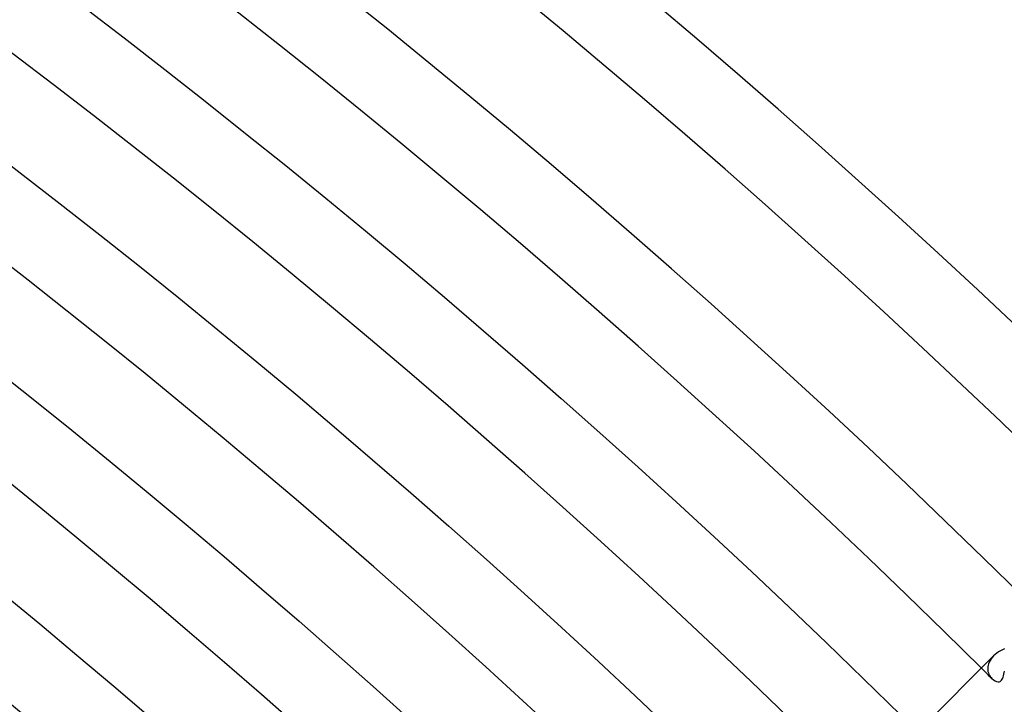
# Model space of a CAD drawing. Header units: millimetres. Extents: x -485 to 485, y -485 to 485.
# Tile 107 of 110: x 252 to 301, y 301 to 335. Entities that reach past the tile are written whole.
import ezdxf

# ---------------------------------------------------------------- set-up
doc = ezdxf.new("R2010")
doc.units = ezdxf.units.MM
doc.layers.add('HIDDEN', color=7, linetype='Continuous')
doc.layers.add('THICK', color=7, linetype='Continuous')

msp = doc.modelspace()

# ---------------------------------------------------------------- linework, layer by layer
at = {"layer": 'HIDDEN'}
for p, q in [((300.776, 303.605), (300.707, 303.53)), ((300.499, 303.137), (300.484, 303.059)), ((300.522, 303.216), (300.499, 303.137)), ((300.554, 303.295), (300.522, 303.216)), ((300.596, 303.375), (300.554, 303.295)), ((300.647, 303.453), (300.596, 303.375)), ((300.707, 303.53), (300.647, 303.453)), ((300.484, 303.059), (300.479, 302.983)), ((300.479, 302.983), (300.482, 302.908)), ((300.482, 302.908), (300.492, 302.835)), ((300.492, 302.835), (300.51, 302.765)), ((300.51, 302.765), (300.535, 302.698)), ((300.535, 302.698), (300.566, 302.634)), ((300.566, 302.634), (300.603, 302.574)), ((300.603, 302.574), (300.645, 302.519)), ((301.248, 302.55), (301.266, 302.618)), ((301.266, 302.618), (301.282, 302.692)), ((301.282, 302.692), (301.297, 302.769)), ((301.297, 302.769), (301.311, 302.85)), ((300.645, 302.519), (300.691, 302.469)), ((300.691, 302.469), (300.767, 302.403)), ((300.767, 302.403), (300.845, 302.354)), ((300.845, 302.354), (300.924, 302.321)), ((300.924, 302.321), (300.997, 302.308)), ((300.997, 302.308), (301.057, 302.313)), ((301.057, 302.313), (301.105, 302.33)), ((301.105, 302.33), (301.142, 302.356)), ((301.142, 302.356), (301.174, 302.391)), ((301.174, 302.391), (301.202, 302.436)), ((301.202, 302.436), (301.226, 302.489)), ((301.226, 302.489), (301.248, 302.55))]:
    msp.add_line(p, q, dxfattribs=at)
msp.add_arc((0, 0), 426.5, 45.16884, 45.26871, dxfattribs=at)
at = {"layer": 'THICK'}
for p, q in [((255.278, 336.032), (257.323, 334.468)), ((257.323, 334.468), (259.358, 332.892)), ((259.358, 332.892), (261.384, 331.304)), ((261.384, 331.304), (263.4, 329.703)), ((263.4, 329.703), (265.406, 328.091)), ((250.136, 329.263), (252.14, 327.731)), ((252.14, 327.731), (254.134, 326.187)), ((265.406, 328.091), (267.403, 326.465)), ((254.134, 326.187), (256.119, 324.631)), ((267.403, 326.465), (269.389, 324.828)), ((269.389, 324.828), (271.366, 323.179)), ((256.119, 324.631), (258.095, 323.063)), ((258.095, 323.063), (260.061, 321.482)), ((271.366, 323.179), (273.332, 321.517)), ((260.061, 321.482), (262.017, 319.89)), ((273.332, 321.517), (275.289, 319.844)), ((262.017, 319.89), (263.963, 318.285)), ((275.289, 319.844), (277.234, 318.159)), ((250.854, 317.958), (252.789, 316.422)), ((263.963, 318.285), (265.9, 316.669)), ((277.234, 318.159), (279.17, 316.462)), ((252.789, 316.422), (254.715, 314.874)), ((265.9, 316.669), (267.827, 315.041)), ((279.17, 316.462), (281.095, 314.753)), ((254.715, 314.874), (256.631, 313.314)), ((267.827, 315.041), (269.744, 313.402)), ((281.095, 314.753), (283.01, 313.032)), ((269.744, 313.402), (271.65, 311.75)), ((256.631, 313.314), (258.537, 311.743)), ((283.01, 313.032), (284.914, 311.3)), ((258.537, 311.743), (260.434, 310.16)), ((271.65, 311.75), (273.547, 310.087)), ((284.914, 311.3), (286.808, 309.556)), ((260.434, 310.16), (262.321, 308.565)), ((273.547, 310.087), (275.434, 308.413)), ((286.808, 309.556), (288.691, 307.801)), ((262.321, 308.565), (264.199, 306.959)), ((275.434, 308.413), (277.31, 306.727)), ((288.691, 307.801), (290.563, 306.034)), ((251.245, 306.738), (253.111, 305.2)), ((264.199, 306.959), (266.066, 305.342)), ((277.31, 306.727), (279.176, 305.03)), ((290.563, 306.034), (292.425, 304.256)), ((253.111, 305.2), (254.968, 303.65)), ((266.066, 305.342), (267.924, 303.713)), ((279.176, 305.03), (281.031, 303.321)), ((292.425, 304.256), (294.275, 302.466)), ((254.968, 303.65), (256.816, 302.089)), ((267.924, 303.713), (269.772, 302.073)), ((296.982, 299.81), (300.776, 303.605)), ((300.851, 303.674), (300.776, 303.605)), ((300.933, 303.74), (300.851, 303.674)), ((301.02, 303.803), (300.933, 303.74)), ((301.114, 303.862), (301.02, 303.803)), ((301.212, 303.916), (301.114, 303.862)), ((301.315, 303.966), (301.212, 303.916)), ((281.031, 303.321), (282.876, 301.601)), ((256.816, 302.089), (258.654, 300.517)), ((294.275, 302.466), (296.115, 300.666)), ((269.772, 302.073), (271.609, 300.422)), ((282.876, 301.601), (284.711, 299.87))]:
    msp.add_line(p, q, dxfattribs=at)
for radius, start, end in [(440, 45.26011, 89.73992), (436, 45.26281, 89.73717), (430.5, 45.06347, 89.93655), (426.5, 45.26871, 89.73132), (418, 45.27415, 89.72588), (409.5, 45.27982, 89.72015), (401, 45.28578, 89.71425), (392.5, 45.29197, 89.70806), (384, 45.29844, 89.70158), (375.5, 45.30515, 89.69482), (367, 45.31225, 89.68778)]:
    msp.add_arc((0, 0), radius, start, end, dxfattribs=at)

doc.saveas('drawing.dxf')
